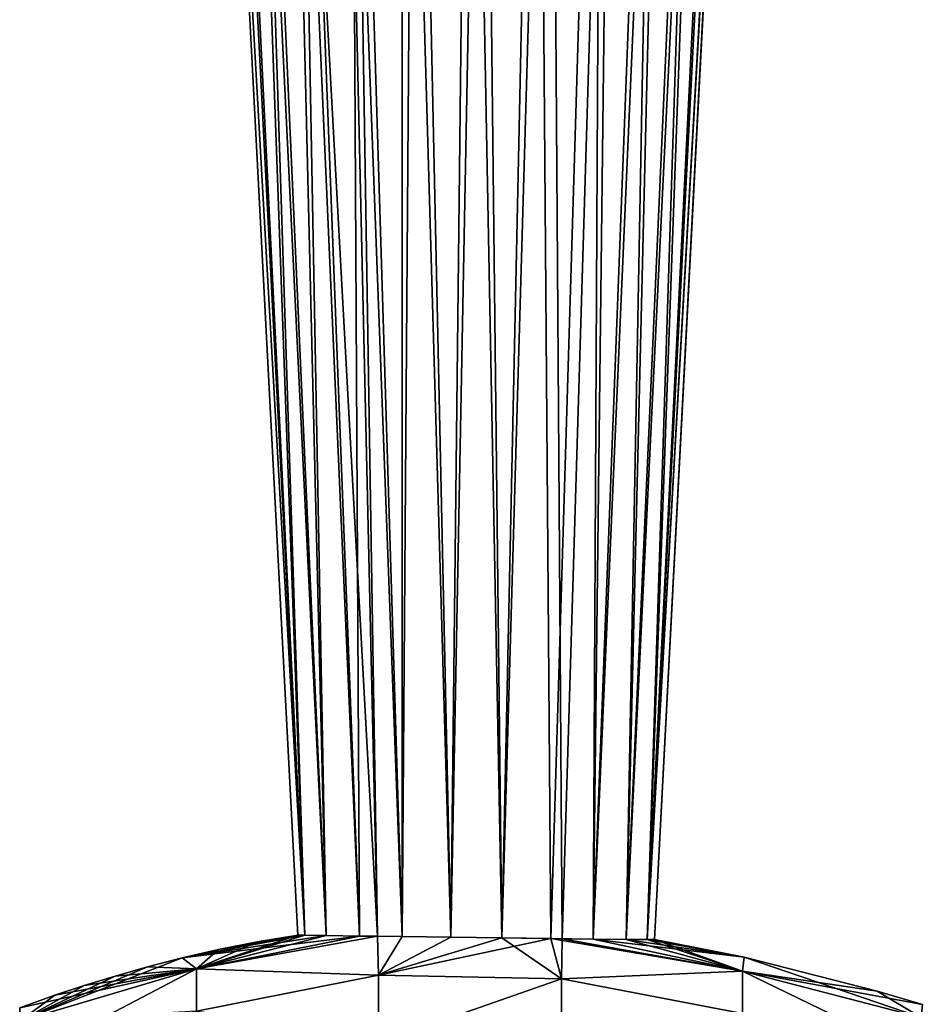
# Model space of a CAD drawing. Header units: millimetres. Extents: x -139 to 139, y -32 to 1264.
# Tile 178 of 256: x -49 to -36, y 669 to 683. Entities that reach past the tile are written whole.
import ezdxf

# ---------------------------------------------------------------- set-up
doc = ezdxf.new("R2010")
doc.units = ezdxf.units.MM
doc.header["$LTSCALE"] = 26.699852
for name, color, linetype in [('298', 7, 'CONTINUOUS'), ('299', 7, 'CONTINUOUS'), ('306', 7, 'CONTINUOUS'), ('307', 7, 'CONTINUOUS')]:
    doc.layers.add(name, color=color, linetype=linetype)

msp = doc.modelspace()

# ---------------------------------------------------------------- linework, layer by layer
at = {"layer": '298', "color": 7, "linetype": 'CONTINUOUS'}
for points in [[(-45.155, 670.222, -4.5), (-46.028, 669.835, -2.025), (-44.569, 670.32, -4.5), (-45.155, 670.222, -4.5)], [(-44.569, 670.32, -4.5), (-46.028, 669.835, -2.025), (-44.465, 670.318, -3.775), (-44.569, 670.32, -4.5)], [(-44.465, 670.318, -3.775), (-46.028, 669.835, -2.025), (-44.161, 670.313, -3.111), (-44.465, 670.318, -3.775)], [(-44.161, 670.313, -3.111), (-46.028, 669.835, -2.025), (-43.682, 670.306, -2.559), (-44.161, 670.313, -3.111)], [(-43.682, 670.306, -2.559), (-46.028, 669.835, -2.025), (-43.423, 670.303, -2.362), (-43.682, 670.306, -2.559)], [(-43.423, 670.303, -2.362), (-46.028, 669.835, -2.025), (-43.407, 669.743, 0.13), (-43.423, 670.303, -2.362)], [(-45.71, 670.111, -4.5), (-46.028, 669.835, -2.025), (-45.155, 670.222, -4.5), (-45.71, 670.111, -4.5)], [(-43.423, 670.303, -2.362), (-43.407, 669.743, 0.13), (-43.067, 670.299, -2.164), (-43.423, 670.303, -2.362)], [(-43.067, 670.299, -2.164), (-43.407, 669.743, 0.13), (-42.364, 670.291, -1.958), (-43.067, 670.299, -2.164)], [(-42.364, 670.291, -1.958), (-43.407, 669.743, 0.13), (-41.63, 670.28, -1.96), (-42.364, 670.291, -1.958)], [(-41.63, 670.28, -1.96), (-43.407, 669.743, 0.13), (-40.928, 670.27, -2.168), (-41.63, 670.28, -1.96)], [(-40.928, 670.27, -2.168), (-43.407, 669.743, 0.13), (-40.773, 669.69, 0.229), (-40.928, 670.27, -2.168)], [(-40.928, 670.27, -2.168), (-40.773, 669.69, 0.229), (-38.167, 669.802, -2.03), (-40.928, 670.27, -2.168)], [(-40.315, 670.261, -2.565), (-40.928, 670.27, -2.168), (-38.167, 669.802, -2.03), (-40.315, 670.261, -2.565)], [(-39.84, 670.257, -3.115), (-40.315, 670.261, -2.565), (-38.141, 670.001, -4.5), (-39.84, 670.257, -3.115)], [(-38.141, 670.001, -4.5), (-40.315, 670.261, -2.565), (-38.167, 669.802, -2.03), (-38.141, 670.001, -4.5)], [(-39.538, 670.256, -3.777), (-39.84, 670.257, -3.115), (-38.141, 670.001, -4.5), (-39.538, 670.256, -3.777)], [(-39.434, 670.256, -4.5), (-39.538, 670.256, -3.777), (-38.141, 670.001, -4.5), (-39.434, 670.256, -4.5)], [(-46.233, 669.991, -4.5), (-46.028, 669.835, -2.025), (-45.71, 670.111, -4.5), (-46.233, 669.991, -4.5)], [(-46.729, 669.863, -4.5), (-48.569, 669.08, -2.15), (-46.233, 669.991, -4.5), (-46.729, 669.863, -4.5)], [(-46.233, 669.991, -4.5), (-48.569, 669.08, -2.15), (-46.028, 669.835, -2.025), (-46.233, 669.991, -4.5)], [(-38.141, 670.001, -4.5), (-38.167, 669.802, -2.03), (-36.229, 669.512, -4.5), (-38.141, 670.001, -4.5)], [(-47.198, 669.73, -4.5), (-48.569, 669.08, -2.15), (-46.729, 669.863, -4.5), (-47.198, 669.73, -4.5)], [(-48.569, 669.08, -2.15), (-48.569, 668.501, 0.135), (-46.028, 669.835, -2.025), (-48.569, 669.08, -2.15)], [(-46.028, 669.835, -2.025), (-48.569, 668.501, 0.135), (-46.028, 669.225, 0.383), (-46.028, 669.835, -2.025)], [(-46.028, 669.835, -2.025), (-46.028, 669.225, 0.383), (-43.407, 669.743, 0.13), (-46.028, 669.835, -2.025)], [(-38.167, 669.802, -2.03), (-40.773, 669.69, 0.229), (-38.167, 669.194, 0.373), (-38.167, 669.802, -2.03)], [(-38.167, 669.802, -2.03), (-38.167, 669.194, 0.373), (-35.598, 669.134, -2.142), (-38.167, 669.802, -2.03)], [(-36.229, 669.512, -4.5), (-38.167, 669.802, -2.03), (-35.579, 669.323, -4.5), (-36.229, 669.512, -4.5)], [(-35.579, 669.323, -4.5), (-38.167, 669.802, -2.03), (-35.598, 669.134, -2.142), (-35.579, 669.323, -4.5)], [(-47.643, 669.593, -4.5), (-48.569, 669.08, -2.15), (-47.198, 669.73, -4.5), (-47.643, 669.593, -4.5)], [(-43.407, 669.743, 0.13), (-46.028, 669.225, 0.383), (-43.407, 668.769, 2.515), (-43.407, 669.743, 0.13)], [(-43.407, 669.743, 0.13), (-43.407, 668.769, 2.515), (-40.773, 669.69, 0.229), (-43.407, 669.743, 0.13)], [(-40.773, 669.69, 0.229), (-43.407, 668.769, 2.515), (-40.773, 668.703, 2.598), (-40.773, 669.69, 0.229)], [(-40.773, 669.69, 0.229), (-40.773, 668.703, 2.598), (-38.167, 669.194, 0.373), (-40.773, 669.69, 0.229)], [(-48.064, 669.454, -4.5), (-48.569, 669.08, -2.15), (-47.643, 669.593, -4.5), (-48.064, 669.454, -4.5)], [(-48.571, 669.274, -4.5), (-48.569, 669.08, -2.15), (-48.064, 669.454, -4.5), (-48.571, 669.274, -4.5)]]:
    msp.add_3dface(points, dxfattribs=at)
at = {"layer": '299', "color": 7, "linetype": 'CONTINUOUS'}
for points in [[(-46.233, 669.991, -4.5), (-45.71, 670.111, -4.5), (-44.465, 670.318, -5.225), (-46.233, 669.991, -4.5)], [(-44.161, 670.313, -5.89), (-46.233, 669.991, -4.5), (-44.465, 670.318, -5.225), (-44.161, 670.313, -5.89)], [(-43.682, 670.306, -6.441), (-46.233, 669.991, -4.5), (-44.161, 670.313, -5.89), (-43.682, 670.306, -6.441)], [(-45.71, 670.111, -4.5), (-45.155, 670.222, -4.5), (-44.465, 670.318, -5.225), (-45.71, 670.111, -4.5)], [(-45.155, 670.222, -4.5), (-44.569, 670.32, -4.5), (-44.465, 670.318, -5.225), (-45.155, 670.222, -4.5)], [(-46.233, 669.991, -4.5), (-43.682, 670.306, -6.441), (-46.028, 669.835, -6.975), (-46.233, 669.991, -4.5)], [(-43.682, 670.306, -6.441), (-43.423, 670.303, -6.638), (-46.028, 669.835, -6.975), (-43.682, 670.306, -6.441)], [(-43.423, 670.303, -6.638), (-43.407, 669.743, -9.131), (-46.028, 669.835, -6.975), (-43.423, 670.303, -6.638)], [(-43.423, 670.303, -6.638), (-43.067, 670.299, -6.836), (-43.407, 669.743, -9.131), (-43.423, 670.303, -6.638)], [(-43.067, 670.299, -6.836), (-42.364, 670.291, -7.042), (-43.407, 669.743, -9.131), (-43.067, 670.299, -6.836)], [(-42.364, 670.291, -7.042), (-41.63, 670.28, -7.04), (-43.407, 669.743, -9.131), (-42.364, 670.291, -7.042)], [(-41.63, 670.28, -7.04), (-40.773, 669.69, -9.229), (-43.407, 669.743, -9.131), (-41.63, 670.28, -7.04)], [(-40.761, 670.267, -6.747), (-40.773, 669.69, -9.229), (-41.63, 670.28, -7.04), (-40.761, 670.267, -6.747)], [(-40.773, 669.69, -9.229), (-40.761, 670.267, -6.747), (-38.167, 669.802, -6.97), (-40.773, 669.69, -9.229)], [(-40.761, 670.267, -6.747), (-40.316, 670.261, -6.436), (-38.167, 669.802, -6.97), (-40.761, 670.267, -6.747)], [(-40.316, 670.261, -6.436), (-39.84, 670.257, -5.885), (-38.167, 669.802, -6.97), (-40.316, 670.261, -6.436)], [(-39.84, 670.257, -5.885), (-39.538, 670.256, -5.222), (-38.167, 669.802, -6.97), (-39.84, 670.257, -5.885)], [(-39.538, 670.256, -5.222), (-39.434, 670.256, -4.5), (-38.167, 669.802, -6.97), (-39.538, 670.256, -5.222)], [(-39.434, 670.256, -4.5), (-38.141, 670.001, -4.5), (-38.167, 669.802, -6.97), (-39.434, 670.256, -4.5)], [(-46.729, 669.863, -4.5), (-46.233, 669.991, -4.5), (-46.028, 669.835, -6.975), (-46.729, 669.863, -4.5)], [(-38.167, 669.802, -6.97), (-38.141, 670.001, -4.5), (-35.598, 669.134, -6.858), (-38.167, 669.802, -6.97)], [(-38.141, 670.001, -4.5), (-36.229, 669.512, -4.5), (-35.598, 669.134, -6.858), (-38.141, 670.001, -4.5)], [(-48.571, 669.274, -4.5), (-46.028, 669.835, -6.975), (-48.569, 669.08, -6.85), (-48.571, 669.274, -4.5)], [(-48.571, 669.274, -4.5), (-48.064, 669.454, -4.5), (-46.028, 669.835, -6.975), (-48.571, 669.274, -4.5)], [(-46.028, 669.835, -6.975), (-46.028, 669.225, -9.383), (-48.569, 669.08, -6.85), (-46.028, 669.835, -6.975)], [(-48.064, 669.454, -4.5), (-47.643, 669.593, -4.5), (-46.028, 669.835, -6.975), (-48.064, 669.454, -4.5)], [(-47.643, 669.593, -4.5), (-47.198, 669.73, -4.5), (-46.028, 669.835, -6.975), (-47.643, 669.593, -4.5)], [(-47.198, 669.73, -4.5), (-46.729, 669.863, -4.5), (-46.028, 669.835, -6.975), (-47.198, 669.73, -4.5)], [(-46.028, 669.835, -6.975), (-43.407, 669.743, -9.131), (-46.028, 669.225, -9.383), (-46.028, 669.835, -6.975)], [(-38.167, 669.194, -9.373), (-40.773, 669.69, -9.229), (-38.167, 669.802, -6.97), (-38.167, 669.194, -9.373)], [(-38.167, 669.194, -9.373), (-38.167, 669.802, -6.97), (-35.598, 668.553, -9.153), (-38.167, 669.194, -9.373)], [(-35.598, 668.553, -9.153), (-38.167, 669.802, -6.97), (-35.598, 669.134, -6.858), (-35.598, 668.553, -9.153)], [(-43.407, 669.743, -9.131), (-43.407, 668.769, -11.515), (-46.028, 669.225, -9.383), (-43.407, 669.743, -9.131)], [(-43.407, 669.743, -9.131), (-40.773, 669.69, -9.229), (-43.407, 668.769, -11.515), (-43.407, 669.743, -9.131)], [(-40.773, 669.69, -9.229), (-40.773, 668.703, -11.598), (-43.407, 668.769, -11.515), (-40.773, 669.69, -9.229)], [(-40.773, 668.703, -11.598), (-40.773, 669.69, -9.229), (-38.167, 669.194, -9.373), (-40.773, 668.703, -11.598)], [(-36.229, 669.512, -4.5), (-35.579, 669.323, -4.5), (-35.598, 669.134, -6.858), (-36.229, 669.512, -4.5)]]:
    msp.add_3dface(points, dxfattribs=at)
at = {"layer": '306', "color": 7, "linetype": 'CONTINUOUS'}
for points in [[(-45.832, 694.496, -4.685), (-44.569, 670.32, -4.5), (-45.836, 694.496, -4.5), (-45.832, 694.496, -4.685)], [(-44.465, 670.318, -5.225), (-44.569, 670.32, -4.5), (-45.832, 694.496, -4.685), (-44.465, 670.318, -5.225)], [(-45.658, 694.496, -5.656), (-44.465, 670.318, -5.225), (-45.832, 694.496, -4.685), (-45.658, 694.496, -5.656)], [(-45.242, 694.496, -6.55), (-44.465, 670.318, -5.225), (-45.658, 694.496, -5.656), (-45.242, 694.496, -6.55)], [(-44.161, 670.313, -5.89), (-44.465, 670.318, -5.225), (-45.242, 694.496, -6.55), (-44.161, 670.313, -5.89)], [(-44.613, 694.496, -7.309), (-44.161, 670.313, -5.89), (-45.242, 694.496, -6.55), (-44.613, 694.496, -7.309)], [(-43.682, 670.306, -6.441), (-44.161, 670.313, -5.89), (-44.613, 694.496, -7.309), (-43.682, 670.306, -6.441)], [(-43.81, 694.496, -7.882), (-43.682, 670.306, -6.441), (-44.613, 694.496, -7.309), (-43.81, 694.496, -7.882)], [(-43.067, 670.299, -6.836), (-43.423, 670.303, -6.638), (-43.81, 694.496, -7.882), (-43.067, 670.299, -6.836)], [(-42.888, 694.496, -8.232), (-43.067, 670.299, -6.836), (-43.81, 694.496, -7.882), (-42.888, 694.496, -8.232)], [(-43.423, 670.303, -6.638), (-43.682, 670.306, -6.441), (-43.81, 694.496, -7.882), (-43.423, 670.303, -6.638)], [(-42.364, 670.291, -7.042), (-43.067, 670.299, -6.836), (-42.888, 694.496, -8.232), (-42.364, 670.291, -7.042)], [(-41.907, 694.496, -8.335), (-42.364, 670.291, -7.042), (-42.888, 694.496, -8.232), (-41.907, 694.496, -8.335)], [(-41.63, 670.28, -7.04), (-42.364, 670.291, -7.042), (-41.907, 694.496, -8.335), (-41.63, 670.28, -7.04)], [(-40.933, 694.496, -8.185), (-41.63, 670.28, -7.04), (-41.907, 694.496, -8.335), (-40.933, 694.496, -8.185)], [(-40.761, 670.267, -6.747), (-41.63, 670.28, -7.04), (-40.933, 694.496, -8.185), (-40.761, 670.267, -6.747)], [(-40.029, 694.496, -7.791), (-40.761, 670.267, -6.747), (-40.933, 694.496, -8.185), (-40.029, 694.496, -7.791)], [(-40.316, 670.261, -6.436), (-40.761, 670.267, -6.747), (-40.029, 694.496, -7.791), (-40.316, 670.261, -6.436)], [(-39.84, 670.257, -5.885), (-40.316, 670.261, -6.436), (-39.255, 694.496, -7.18), (-39.84, 670.257, -5.885)], [(-39.255, 694.496, -7.18), (-40.316, 670.261, -6.436), (-40.029, 694.496, -7.791), (-39.255, 694.496, -7.18)], [(-39.538, 670.256, -5.222), (-39.84, 670.257, -5.885), (-38.662, 694.496, -6.391), (-39.538, 670.256, -5.222)], [(-38.662, 694.496, -6.391), (-39.84, 670.257, -5.885), (-39.255, 694.496, -7.18), (-38.662, 694.496, -6.391)], [(-39.434, 670.256, -4.5), (-39.538, 670.256, -5.222), (-38.164, 694.496, -4.5), (-39.434, 670.256, -4.5)], [(-38.164, 694.496, -4.5), (-39.538, 670.256, -5.222), (-38.291, 694.496, -5.478), (-38.164, 694.496, -4.5)], [(-38.291, 694.496, -5.478), (-39.538, 670.256, -5.222), (-38.662, 694.496, -6.391), (-38.291, 694.496, -5.478)]]:
    msp.add_3dface(points, dxfattribs=at)
at = {"layer": '307', "color": 7, "linetype": 'CONTINUOUS'}
for points in [[(-44.569, 670.32, -4.5), (-44.465, 670.318, -3.775), (-45.836, 694.496, -4.5), (-44.569, 670.32, -4.5)], [(-45.836, 694.496, -4.5), (-44.465, 670.318, -3.775), (-45.709, 694.496, -3.522), (-45.836, 694.496, -4.5)], [(-45.709, 694.496, -3.522), (-44.465, 670.318, -3.775), (-45.338, 694.496, -2.609), (-45.709, 694.496, -3.522)], [(-44.465, 670.318, -3.775), (-44.161, 670.313, -3.111), (-45.338, 694.496, -2.609), (-44.465, 670.318, -3.775)], [(-45.338, 694.496, -2.609), (-44.161, 670.313, -3.111), (-44.745, 694.496, -1.82), (-45.338, 694.496, -2.609)], [(-44.161, 670.313, -3.111), (-43.682, 670.306, -2.559), (-44.745, 694.496, -1.82), (-44.161, 670.313, -3.111)], [(-43.682, 670.306, -2.559), (-43.423, 670.303, -2.362), (-44.745, 694.496, -1.82), (-43.682, 670.306, -2.559)], [(-44.745, 694.496, -1.82), (-43.423, 670.303, -2.362), (-43.971, 694.496, -1.209), (-44.745, 694.496, -1.82)], [(-43.423, 670.303, -2.362), (-43.067, 670.299, -2.164), (-43.971, 694.496, -1.209), (-43.423, 670.303, -2.362)], [(-43.971, 694.496, -1.209), (-43.067, 670.299, -2.164), (-43.067, 694.496, -0.815), (-43.971, 694.496, -1.209)], [(-43.067, 670.299, -2.164), (-42.364, 670.291, -1.958), (-43.067, 694.496, -0.815), (-43.067, 670.299, -2.164)], [(-43.067, 694.496, -0.815), (-42.364, 670.291, -1.958), (-42.093, 694.496, -0.665), (-43.067, 694.496, -0.815)], [(-42.364, 670.291, -1.958), (-41.63, 670.28, -1.96), (-42.093, 694.496, -0.665), (-42.364, 670.291, -1.958)], [(-42.093, 694.496, -0.665), (-41.63, 670.28, -1.96), (-41.112, 694.496, -0.768), (-42.093, 694.496, -0.665)], [(-41.63, 670.28, -1.96), (-40.928, 670.27, -2.168), (-41.112, 694.496, -0.768), (-41.63, 670.28, -1.96)], [(-41.112, 694.496, -0.768), (-40.928, 670.27, -2.168), (-40.19, 694.496, -1.118), (-41.112, 694.496, -0.768)], [(-40.928, 670.27, -2.168), (-40.315, 670.261, -2.565), (-40.19, 694.496, -1.118), (-40.928, 670.27, -2.168)], [(-40.315, 670.261, -2.565), (-39.84, 670.257, -3.115), (-39.387, 694.496, -1.691), (-40.315, 670.261, -2.565)], [(-40.19, 694.496, -1.118), (-40.315, 670.261, -2.565), (-39.387, 694.496, -1.691), (-40.19, 694.496, -1.118)], [(-39.84, 670.257, -3.115), (-39.538, 670.256, -3.777), (-38.758, 694.496, -2.45), (-39.84, 670.257, -3.115)], [(-39.387, 694.496, -1.691), (-39.84, 670.257, -3.115), (-38.758, 694.496, -2.45), (-39.387, 694.496, -1.691)], [(-39.538, 670.256, -3.777), (-39.434, 670.256, -4.5), (-38.168, 694.496, -4.315), (-39.538, 670.256, -3.777)], [(-38.758, 694.496, -2.45), (-39.538, 670.256, -3.777), (-38.342, 694.496, -3.344), (-38.758, 694.496, -2.45)], [(-38.342, 694.496, -3.344), (-39.538, 670.256, -3.777), (-38.168, 694.496, -4.315), (-38.342, 694.496, -3.344)], [(-38.168, 694.496, -4.315), (-39.434, 670.256, -4.5), (-38.164, 694.496, -4.5), (-38.168, 694.496, -4.315)]]:
    msp.add_3dface(points, dxfattribs=at)

doc.saveas('drawing.dxf')
